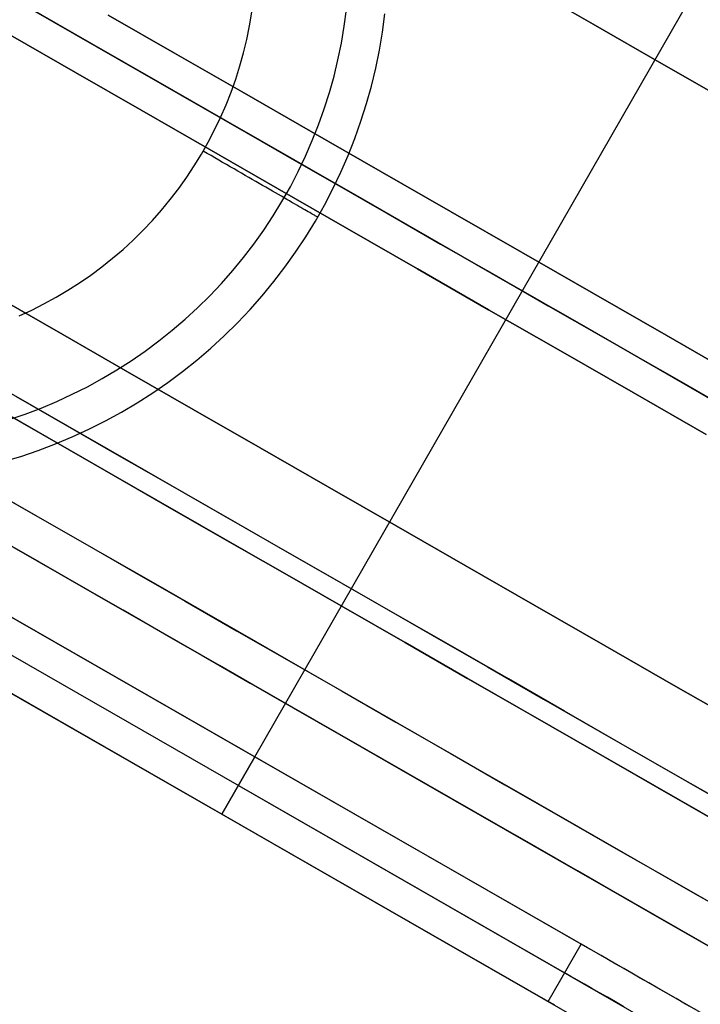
# Model space of a CAD drawing. Header units: millimetres. Extents: x -232 to 233, y -198 to 267.
# Tile 33 of 80: x 183 to 193, y -120 to -105. Entities that reach past the tile are written whole.
import ezdxf

# ---------------------------------------------------------------- set-up
doc = ezdxf.new("R2010")
doc.units = ezdxf.units.MM
doc.layers.add('Volume$Volume', color=7, linetype='Continuous', true_color=0x000000)

msp = doc.modelspace()

# ---------------------------------------------------------------- linework, layer by layer
at = {"layer": 'Volume$Volume'}
for p, q in [((170.832, -98.025, 80.55), (190.158, -109.115, 80.55)), ((170.832, -98.025, 79.55), (190.158, -109.115, 79.55)), ((170.832, -98.025, 80.55), (190.158, -109.115, 80.55)), ((170.832, -98.025, 79.55), (190.158, -109.115, 79.55)), ((186.111, -116.168, 79.55), (194.205, -102.062, 79.55)), ((186.111, -116.168, 80.55), (194.205, -102.062, 80.55)), ((186.111, -116.168, 80.05), (194.205, -102.062, 80.05)), ((186.111, -116.168, 79.55), (194.205, -102.062, 79.55)), ((186.111, -116.168, 80.55), (194.205, -102.062, 80.55)), ((186.111, -116.168, 80.05), (194.205, -102.062, 80.05)), ((224.538, -135.184, 40.55), (168.16, -102.834, 40.55)), ((224.538, -135.184, 40.55), (168.16, -102.834, 40.55)), ((190.207, -104.49, 74.329), (191.23, -105.078, 74.744)), ((191.23, -105.078, 6.357), (190.207, -104.49, 6.772)), ((190.207, -104.49, 74.329), (191.23, -105.078, 74.744)), ((191.23, -105.078, 6.357), (190.207, -104.49, 6.772)), ((183.232, -105.141, 17.904), (182.56, -104.755, 18.552)), ((183.232, -105.141, 17.904), (182.56, -104.755, 18.552)), ((182.661, -104.813, 72.917), (183.645, -105.378, 73.555)), ((183.645, -105.378, 7.546), (182.661, -104.813, 8.183)), ((182.661, -104.813, 72.917), (183.645, -105.378, 73.555)), ((183.645, -105.378, 7.546), (182.661, -104.813, 8.183)), ((186.031, -105.105, 568.05), (186.066, -104.899, 568.05)), ((187.464, -105.111, 567.464), (187.498, -104.856, 567.464)), ((182.978, -104.995, 62.956), (183.662, -105.387, 63.587)), ((182.978, -104.995, 62.956), (183.662, -105.387, 63.587)), ((183.894, -104.944, 73.555), (184.897, -105.52, 74.153)), ((184.897, -105.52, 6.948), (183.894, -104.944, 7.546)), ((183.894, -104.944, 73.555), (184.897, -105.52, 74.153)), ((184.897, -105.52, 6.948), (183.894, -104.944, 7.546)), ((188.043, -105.199, 80.55), (188.08, -104.924, 80.55)), ((188.043, -105.199, 566.05), (188.08, -104.924, 566.05)), ((188.043, -105.199, 324.3), (188.08, -104.924, 324.3)), ((166.785, -105.079, 79.55), (186.111, -116.168, 79.55)), ((191.047, -119.001, 37.424), (166.785, -105.079, 71.687)), ((166.785, -105.079, 79.55), (186.111, -116.168, 79.55)), ((191.047, -119.001, 37.424), (166.785, -105.079, 71.687)), ((183.924, -105.538, 17.283), (183.232, -105.141, 17.904)), ((183.924, -105.538, 17.283), (183.232, -105.141, 17.904)), ((185.989, -105.309, 568.05), (186.031, -105.105, 568.05)), ((187.421, -105.365, 567.464), (187.464, -105.111, 567.464)), ((187.997, -105.473, 80.55), (188.043, -105.199, 80.55)), ((187.997, -105.473, 566.05), (188.043, -105.199, 566.05)), ((187.997, -105.473, 324.3), (188.043, -105.199, 324.3)), ((191.23, -105.078, 74.744), (192.265, -105.672, 75.118)), ((192.265, -105.672, 5.982), (191.23, -105.078, 6.357)), ((191.23, -105.078, 74.744), (192.265, -105.672, 75.118)), ((192.265, -105.672, 5.982), (191.23, -105.078, 6.357)), ((182.412, -105.247, 72.917), (183.396, -105.812, 73.555)), ((183.396, -105.812, 7.546), (182.412, -105.247, 8.183)), ((182.412, -105.247, 72.917), (183.396, -105.812, 73.555)), ((183.396, -105.812, 7.546), (182.412, -105.247, 8.183)), ((185.94, -105.511, 568.05), (185.989, -105.309, 568.05)), ((183.645, -105.378, 73.555), (184.648, -105.953, 74.153)), ((184.648, -105.953, 6.948), (183.645, -105.378, 7.546)), ((183.645, -105.378, 73.555), (184.648, -105.953, 74.153)), ((184.648, -105.953, 6.948), (183.645, -105.378, 7.546)), ((183.662, -105.387, 63.587), (184.365, -105.791, 64.191)), ((183.662, -105.387, 63.587), (184.365, -105.791, 64.191)), ((187.369, -105.617, 567.464), (187.421, -105.365, 567.464)), ((187.941, -105.745, 80.55), (187.997, -105.473, 80.55)), ((187.941, -105.745, 566.05), (187.997, -105.473, 566.05)), ((187.941, -105.745, 324.3), (187.997, -105.473, 324.3)), ((190.798, -119.434, 37.424), (166.536, -105.512, 71.687)), ((190.798, -119.434, 37.424), (166.536, -105.512, 71.687)), ((184.633, -105.945, 16.691), (183.924, -105.538, 17.283)), ((184.633, -105.945, 16.691), (183.924, -105.538, 17.283)), ((184.897, -105.52, 74.153), (185.917, -106.105, 74.71)), ((185.917, -106.105, 6.39), (184.897, -105.52, 6.948)), ((184.897, -105.52, 74.153), (185.917, -106.105, 74.71)), ((185.917, -106.105, 6.39), (184.897, -105.52, 6.948)), ((185.884, -105.712, 568.05), (185.94, -105.511, 568.05)), ((187.309, -105.867, 567.464), (187.369, -105.617, 567.464)), ((184.365, -105.791, 64.191), (185.085, -106.204, 64.765)), ((184.365, -105.791, 64.191), (185.085, -106.204, 64.765)), ((185.821, -105.91, 568.05), (185.884, -105.712, 568.05)), ((187.875, -106.015, 80.55), (187.941, -105.745, 80.55)), ((187.875, -106.015, 566.05), (187.941, -105.745, 566.05)), ((187.875, -106.015, 324.3), (187.941, -105.745, 324.3)), ((192.265, -105.672, 75.118), (193.311, -106.272, 75.451)), ((193.311, -106.272, 5.65), (192.265, -105.672, 5.982)), ((192.265, -105.672, 75.118), (193.311, -106.272, 75.451)), ((193.311, -106.272, 5.65), (192.265, -105.672, 5.982)), ((166.287, -105.946, 80.55), (185.613, -117.036, 80.55)), ((190.549, -119.868, 37.424), (166.287, -105.946, 71.687)), ((166.287, -105.946, 80.55), (185.613, -117.036, 80.55)), ((190.549, -119.868, 37.424), (166.287, -105.946, 71.687)), ((183.396, -105.812, 73.555), (184.399, -106.387, 74.153)), ((184.399, -106.387, 6.948), (183.396, -105.812, 7.546)), ((183.396, -105.812, 73.555), (184.399, -106.387, 74.153)), ((184.399, -106.387, 6.948), (183.396, -105.812, 7.546)), ((185.36, -106.362, 16.127), (184.633, -105.945, 16.691)), ((185.36, -106.362, 16.127), (184.633, -105.945, 16.691)), ((185.751, -106.106, 568.05), (185.821, -105.91, 568.05)), ((187.239, -106.115, 567.464), (187.309, -105.867, 567.464)), ((184.648, -105.953, 74.153), (185.668, -106.539, 74.71)), ((185.668, -106.539, 6.39), (184.648, -105.953, 6.948)), ((184.648, -105.953, 74.153), (185.668, -106.539, 74.71)), ((185.668, -106.539, 6.39), (184.648, -105.953, 6.948)), ((187.801, -106.282, 80.55), (187.875, -106.015, 80.55)), ((187.801, -106.282, 566.05), (187.875, -106.015, 566.05)), ((187.801, -106.282, 324.3), (187.875, -106.015, 324.3)), ((185.085, -106.204, 64.765), (185.823, -106.627, 65.311)), ((185.085, -106.204, 64.765), (185.823, -106.627, 65.311)), ((185.675, -106.3, 568.05), (185.751, -106.106, 568.05)), ((185.917, -106.105, 74.71), (186.953, -106.7, 75.227)), ((186.953, -106.7, 5.874), (185.917, -106.105, 6.39)), ((185.917, -106.105, 74.71), (186.953, -106.7, 75.227)), ((186.953, -106.7, 5.874), (185.917, -106.105, 6.39)), ((187.162, -106.36, 567.464), (187.239, -106.115, 567.464)), ((184.399, -106.387, 74.153), (185.419, -106.972, 74.71)), ((185.419, -106.972, 6.39), (184.399, -106.387, 6.948)), ((184.399, -106.387, 74.153), (185.419, -106.972, 74.71)), ((185.419, -106.972, 6.39), (184.399, -106.387, 6.948)), ((186.104, -106.789, 15.592), (185.36, -106.362, 16.127)), ((186.104, -106.789, 15.592), (185.36, -106.362, 16.127)), ((185.592, -106.491, 568.05), (185.675, -106.3, 568.05)), ((187.076, -106.603, 567.464), (187.162, -106.36, 567.464)), ((187.717, -106.547, 80.55), (187.801, -106.282, 80.55)), ((187.717, -106.547, 566.05), (187.801, -106.282, 566.05)), ((187.717, -106.547, 324.3), (187.801, -106.282, 324.3)), ((185.502, -106.679, 568.05), (185.592, -106.491, 568.05)), ((185.668, -106.539, 74.71), (186.705, -107.133, 75.227)), ((186.705, -107.133, 5.874), (185.668, -106.539, 6.39)), ((185.668, -106.539, 74.71), (186.705, -107.133, 75.227)), ((186.705, -107.133, 5.874), (185.668, -106.539, 6.39)), ((185.406, -106.864, 568.05), (185.502, -106.679, 568.05)), ((185.823, -106.627, 65.311), (186.576, -107.06, 65.827)), ((185.823, -106.627, 65.311), (186.576, -107.06, 65.827)), ((186.981, -106.842, 567.464), (187.076, -106.603, 567.464)), ((187.624, -106.809, 80.55), (187.717, -106.547, 80.55)), ((187.624, -106.809, 566.05), (187.717, -106.547, 566.05)), ((187.624, -106.809, 324.3), (187.717, -106.547, 324.3)), ((186.863, -107.224, 15.088), (186.104, -106.789, 15.592)), ((186.863, -107.224, 15.088), (186.104, -106.789, 15.592)), ((186.878, -107.078, 567.464), (186.981, -106.842, 567.464)), ((186.953, -106.7, 75.227), (188.005, -107.303, 75.701)), ((188.005, -107.303, 5.399), (186.953, -106.7, 5.874)), ((186.953, -106.7, 75.227), (188.005, -107.303, 75.701)), ((188.005, -107.303, 5.399), (186.953, -106.7, 5.874)), ((187.522, -107.067, 80.55), (187.624, -106.809, 80.55)), ((187.522, -107.067, 566.05), (187.624, -106.809, 566.05)), ((187.522, -107.067, 324.3), (187.624, -106.809, 324.3)), ((185.303, -107.045, 568.05), (185.406, -106.864, 568.05)), ((185.419, -106.972, 74.71), (186.456, -107.567, 75.227)), ((186.456, -107.567, 5.874), (185.419, -106.972, 6.39)), ((185.419, -106.972, 74.71), (186.456, -107.567, 75.227)), ((186.456, -107.567, 5.874), (185.419, -106.972, 6.39)), ((219.011, -133.971, 40.55), (171.996, -106.993, 40.55)), ((219.011, -133.971, 40.55), (171.996, -106.993, 40.55)), ((185.194, -107.223, 568.05), (185.303, -107.045, 568.05)), ((185.389, -107.034, 568.049), (185.329, -107, 568.05)), ((185.448, -107.068, 568.046), (185.389, -107.034, 568.049)), ((185.507, -107.102, 568.04), (185.448, -107.068, 568.046)), ((185.565, -107.136, 568.032), (185.507, -107.102, 568.04)), ((185.624, -107.17, 568.021), (185.565, -107.136, 568.032)), ((186.576, -107.06, 65.827), (187.344, -107.501, 66.312)), ((186.576, -107.06, 65.827), (187.344, -107.501, 66.312)), ((186.705, -107.133, 75.227), (187.756, -107.737, 75.701)), ((187.756, -107.737, 5.399), (186.705, -107.133, 5.874)), ((186.705, -107.133, 75.227), (187.756, -107.737, 75.701)), ((187.756, -107.737, 5.399), (186.705, -107.133, 5.874)), ((186.767, -107.31, 567.464), (186.878, -107.078, 567.464)), ((187.411, -107.321, 80.55), (187.522, -107.067, 80.55)), ((187.411, -107.321, 566.05), (187.522, -107.067, 566.05)), ((187.411, -107.321, 324.3), (187.522, -107.067, 324.3)), ((185.08, -107.396, 568.05), (185.194, -107.223, 568.05)), ((185.682, -107.203, 568.008), (185.624, -107.17, 568.021)), ((185.74, -107.237, 567.993), (185.682, -107.203, 568.008)), ((185.797, -107.27, 567.976), (185.74, -107.237, 567.993)), ((185.853, -107.303, 567.956), (185.797, -107.27, 567.976)), ((187.637, -107.668, 14.614), (186.863, -107.224, 15.088)), ((187.637, -107.668, 14.614), (186.863, -107.224, 15.088)), ((184.959, -107.566, 568.05), (185.08, -107.396, 568.05)), ((185.909, -107.335, 567.935), (185.853, -107.303, 567.956)), ((185.965, -107.367, 567.911), (185.909, -107.335, 567.935)), ((186.019, -107.398, 567.885), (185.965, -107.367, 567.911)), ((186.073, -107.429, 567.856), (186.019, -107.398, 567.885)), ((186.126, -107.46, 567.826), (186.073, -107.429, 567.856)), ((186.649, -107.539, 567.464), (186.767, -107.31, 567.464)), ((187.292, -107.572, 80.55), (187.411, -107.321, 80.55)), ((187.292, -107.572, 566.05), (187.411, -107.321, 566.05)), ((187.292, -107.572, 324.3), (187.411, -107.321, 324.3)), ((188.005, -107.303, 75.701), (189.07, -107.914, 76.134)), ((189.07, -107.914, 4.967), (188.005, -107.303, 5.399)), ((188.005, -107.303, 75.701), (189.07, -107.914, 76.134)), ((189.07, -107.914, 4.967), (188.005, -107.303, 5.399)), ((184.832, -107.731, 568.05), (184.959, -107.566, 568.05)), ((186.178, -107.49, 567.794), (186.126, -107.46, 567.826)), ((186.229, -107.52, 567.759), (186.178, -107.49, 567.794)), ((186.279, -107.548, 567.723), (186.229, -107.52, 567.759)), ((186.328, -107.577, 567.684), (186.279, -107.548, 567.723)), ((186.376, -107.604, 567.644), (186.328, -107.577, 567.684)), ((186.456, -107.567, 75.227), (187.507, -108.17, 75.701)), ((187.507, -108.17, 5.399), (186.456, -107.567, 5.874)), ((186.456, -107.567, 75.227), (187.507, -108.17, 75.701)), ((187.507, -108.17, 5.399), (186.456, -107.567, 5.874)), ((186.522, -107.763, 567.464), (186.649, -107.539, 567.464)), ((187.163, -107.818, 80.55), (187.292, -107.572, 80.55)), ((187.163, -107.818, 566.05), (187.292, -107.572, 566.05)), ((187.163, -107.818, 324.3), (187.292, -107.572, 324.3)), ((187.344, -107.501, 66.312), (188.127, -107.95, 66.767)), ((187.344, -107.501, 66.312), (188.127, -107.95, 66.767)), ((184.7, -107.892, 568.05), (184.832, -107.731, 568.05)), ((186.423, -107.631, 567.602), (186.376, -107.604, 567.644)), ((186.468, -107.657, 567.558), (186.423, -107.631, 567.602)), ((186.512, -107.683, 567.512), (186.468, -107.657, 567.558)), ((186.554, -107.707, 567.464), (186.512, -107.683, 567.512)), ((186.595, -107.731, 567.415), (186.554, -107.707, 567.464)), ((186.635, -107.754, 567.365), (186.595, -107.731, 567.415)), ((188.424, -108.12, 14.171), (187.637, -107.668, 14.614)), ((188.424, -108.12, 14.171), (187.637, -107.668, 14.614)), ((187.756, -107.737, 75.701), (188.821, -108.348, 76.134)), ((188.821, -108.348, 4.967), (187.756, -107.737, 5.399)), ((187.756, -107.737, 75.701), (188.821, -108.348, 76.134)), ((188.821, -108.348, 4.967), (187.756, -107.737, 5.399)), ((186.387, -107.982, 567.464), (186.522, -107.763, 567.464)), ((186.673, -107.776, 567.312), (186.635, -107.754, 567.365)), ((186.71, -107.797, 567.259), (186.673, -107.776, 567.312)), ((186.744, -107.817, 567.204), (186.71, -107.797, 567.259)), ((186.778, -107.836, 567.147), (186.744, -107.817, 567.204)), ((186.809, -107.854, 567.089), (186.778, -107.836, 567.147)), ((186.839, -107.872, 567.03), (186.809, -107.854, 567.089)), ((186.867, -107.888, 566.97), (186.839, -107.872, 567.03)), ((187.027, -108.06, 80.55), (187.163, -107.818, 80.55)), ((187.027, -108.06, 566.05), (187.163, -107.818, 566.05)), ((187.027, -108.06, 324.3), (187.163, -107.818, 324.3)), ((184.562, -108.048, 568.05), (184.7, -107.892, 568.05)), ((186.245, -108.197, 567.464), (186.387, -107.982, 567.464)), ((186.894, -107.903, 566.909), (186.867, -107.888, 566.97)), ((186.918, -107.917, 566.847), (186.894, -107.903, 566.909)), ((186.941, -107.93, 566.784), (186.918, -107.917, 566.847)), ((186.961, -107.942, 566.72), (186.941, -107.93, 566.784)), ((186.98, -107.953, 566.655), (186.961, -107.942, 566.72)), ((186.997, -107.963, 566.59), (186.98, -107.953, 566.655)), ((187.012, -107.972, 566.524), (186.997, -107.963, 566.59)), ((187.025, -107.979, 566.457), (187.012, -107.972, 566.524)), ((187.036, -107.985, 566.39), (187.025, -107.979, 566.457)), ((187.045, -107.991, 566.323), (187.036, -107.985, 566.39)), ((187.052, -107.995, 566.255), (187.045, -107.991, 566.323)), ((187.057, -107.998, 566.187), (187.052, -107.995, 566.255)), ((187.06, -107.999, 566.118), (187.057, -107.998, 566.187)), ((187.061, -108, 566.05), (187.06, -107.999, 566.118)), ((187.061, -108, 80.55), (187.061, -108, 566.05)), ((188.127, -107.95, 66.767), (188.923, -108.406, 67.189)), ((188.127, -107.95, 66.767), (188.923, -108.406, 67.189)), ((189.07, -107.914, 76.134), (190.147, -108.532, 76.523)), ((190.147, -108.532, 4.578), (189.07, -107.914, 4.967)), ((189.07, -107.914, 76.134), (190.147, -108.532, 76.523)), ((190.147, -108.532, 4.578), (189.07, -107.914, 4.967)), ((184.419, -108.199, 568.05), (184.562, -108.048, 568.05)), ((186.881, -108.297, 80.55), (187.027, -108.06, 80.55)), ((186.881, -108.297, 566.05), (187.027, -108.06, 566.05)), ((186.881, -108.297, 324.3), (187.027, -108.06, 324.3)), ((187.507, -108.17, 75.701), (188.572, -108.781, 76.134)), ((188.572, -108.781, 4.967), (187.507, -108.17, 5.399)), ((187.507, -108.17, 75.701), (188.572, -108.781, 76.134)), ((188.572, -108.781, 4.967), (187.507, -108.17, 5.399)), ((189.225, -108.58, 13.761), (188.424, -108.12, 14.171)), ((189.225, -108.58, 13.761), (188.424, -108.12, 14.171)), ((184.27, -108.346, 568.05), (184.419, -108.199, 568.05)), ((186.096, -108.406, 567.464), (186.245, -108.197, 567.464)), ((186.728, -108.528, 80.55), (186.881, -108.297, 80.55)), ((186.728, -108.528, 566.05), (186.881, -108.297, 566.05)), ((186.728, -108.528, 324.3), (186.881, -108.297, 324.3)), ((184.117, -108.487, 568.05), (184.27, -108.346, 568.05)), ((185.939, -108.611, 567.464), (186.096, -108.406, 567.464)), ((188.821, -108.348, 76.134), (189.898, -108.966, 76.523)), ((189.898, -108.966, 4.578), (188.821, -108.348, 4.967)), ((188.821, -108.348, 76.134), (189.898, -108.966, 76.523)), ((189.898, -108.966, 4.578), (188.821, -108.348, 4.967)), ((188.923, -108.406, 67.189), (189.731, -108.87, 67.58)), ((188.923, -108.406, 67.189), (189.731, -108.87, 67.58)), ((183.796, -108.752, 568.05), (183.959, -108.622, 568.05)), ((183.959, -108.622, 568.05), (184.117, -108.487, 568.05)), ((185.776, -108.809, 567.464), (185.939, -108.611, 567.464)), ((186.567, -108.755, 80.55), (186.728, -108.528, 80.55)), ((186.567, -108.755, 566.05), (186.728, -108.528, 566.05)), ((186.567, -108.755, 324.3), (186.728, -108.528, 324.3)), ((190.037, -109.046, 13.382), (189.225, -108.58, 13.761)), ((190.037, -109.046, 13.382), (189.225, -108.58, 13.761)), ((190.147, -108.532, 76.523), (191.235, -109.157, 76.869)), ((191.235, -109.157, 4.232), (190.147, -108.532, 4.578)), ((190.147, -108.532, 76.523), (191.235, -109.157, 76.869)), ((191.235, -109.157, 4.232), (190.147, -108.532, 4.578)), ((183.629, -108.876, 568.05), (183.796, -108.752, 568.05)), ((186.398, -108.975, 80.55), (186.567, -108.755, 80.55)), ((186.398, -108.975, 566.05), (186.567, -108.755, 566.05)), ((186.398, -108.975, 324.3), (186.567, -108.755, 324.3)), ((183.458, -108.995, 568.05), (183.629, -108.876, 568.05)), ((185.606, -109.002, 567.464), (185.776, -108.809, 567.464)), ((188.572, -108.781, 76.134), (189.649, -109.4, 76.523)), ((189.649, -109.4, 4.578), (188.572, -108.781, 4.967)), ((188.572, -108.781, 76.134), (189.649, -109.4, 76.523)), ((189.649, -109.4, 4.578), (188.572, -108.781, 4.967)), ((189.731, -108.87, 67.58), (190.55, -109.34, 67.938)), ((189.731, -108.87, 67.58), (190.55, -109.34, 67.938)), ((183.282, -109.107, 568.05), (183.458, -108.995, 568.05)), ((185.429, -109.189, 567.464), (185.606, -109.002, 567.464)), ((186.222, -109.189, 80.55), (186.398, -108.975, 80.55)), ((186.222, -109.189, 566.05), (186.398, -108.975, 566.05)), ((186.222, -109.189, 324.3), (186.398, -108.975, 324.3)), ((189.898, -108.966, 76.523), (190.987, -109.591, 76.869)), ((190.987, -109.591, 4.232), (189.898, -108.966, 4.578)), ((189.898, -108.966, 76.523), (190.987, -109.591, 76.869)), ((190.987, -109.591, 4.232), (189.898, -108.966, 4.578)), ((190.86, -109.518, 13.036), (190.037, -109.046, 13.382)), ((190.86, -109.518, 13.036), (190.037, -109.046, 13.382)), ((182.24, -109.224, 72.266), (183.203, -109.777, 72.841)), ((183.203, -109.777, 8.26), (182.24, -109.224, 8.834)), ((182.24, -109.224, 72.266), (183.203, -109.777, 72.841)), ((183.203, -109.777, 8.26), (182.24, -109.224, 8.834)), ((182.92, -109.313, 568.05), (183.103, -109.213, 568.05)), ((183.103, -109.213, 568.05), (183.282, -109.107, 568.05)), ((185.245, -109.37, 567.464), (185.429, -109.189, 567.464)), ((186.038, -109.398, 80.55), (186.222, -109.189, 80.55)), ((186.038, -109.398, 566.05), (186.222, -109.189, 566.05)), ((186.038, -109.398, 324.3), (186.222, -109.189, 324.3)), ((190.158, -109.115, 80.55), (190.158, -109.115, 79.55)), ((190.158, -109.115, 80.55), (190.158, -109.115, 79.55)), ((191.235, -109.157, 76.869), (192.334, -109.787, 77.171)), ((192.334, -109.787, 3.929), (191.235, -109.157, 4.232)), ((191.235, -109.157, 76.869), (192.334, -109.787, 77.171)), ((192.334, -109.787, 3.929), (191.235, -109.157, 4.232)), ((182.734, -109.407, 568.05), (182.92, -109.313, 568.05)), ((185.056, -109.544, 567.464), (185.245, -109.37, 567.464)), ((190.55, -109.34, 67.938), (191.38, -109.816, 68.263)), ((190.55, -109.34, 67.938), (191.38, -109.816, 68.263)), ((182.545, -109.494, 568.05), (182.734, -109.407, 568.05)), ((185.847, -109.599, 80.55), (186.038, -109.398, 80.55)), ((185.847, -109.599, 566.05), (186.038, -109.398, 566.05)), ((185.847, -109.599, 324.3), (186.038, -109.398, 324.3)), ((189.649, -109.4, 76.523), (190.738, -110.024, 76.869)), ((190.738, -110.024, 4.232), (189.649, -109.4, 4.578)), ((189.649, -109.4, 76.523), (190.738, -110.024, 76.869)), ((190.738, -110.024, 4.232), (189.649, -109.4, 4.578)), ((191.694, -109.996, 12.724), (190.86, -109.518, 13.036)), ((191.694, -109.996, 12.724), (190.86, -109.518, 13.036)), ((184.861, -109.712, 567.464), (185.056, -109.544, 567.464)), ((185.649, -109.794, 80.55), (185.847, -109.599, 80.55)), ((185.649, -109.794, 566.05), (185.847, -109.599, 566.05)), ((185.649, -109.794, 324.3), (185.847, -109.599, 324.3)), ((190.987, -109.591, 76.869), (192.085, -110.221, 77.171)), ((192.085, -110.221, 3.929), (190.987, -109.591, 4.232)), ((190.987, -109.591, 76.869), (192.085, -110.221, 77.171)), ((192.085, -110.221, 3.929), (190.987, -109.591, 4.232)), ((183.203, -109.777, 72.841), (184.184, -110.34, 73.376)), ((184.184, -110.34, 7.724), (183.203, -109.777, 8.26)), ((183.203, -109.777, 72.841), (184.184, -110.34, 73.376)), ((184.184, -110.34, 7.724), (183.203, -109.777, 8.26)), ((184.66, -109.872, 567.464), (184.861, -109.712, 567.464)), ((185.445, -109.982, 80.55), (185.649, -109.794, 80.55)), ((185.445, -109.982, 566.05), (185.649, -109.794, 566.05)), ((185.445, -109.982, 324.3), (185.649, -109.794, 324.3)), ((191.38, -109.816, 68.263), (192.219, -110.297, 68.555)), ((191.38, -109.816, 68.263), (192.219, -110.297, 68.555)), ((192.334, -109.787, 77.171), (193.44, -110.422, 77.429)), ((193.44, -110.422, 3.671), (192.334, -109.787, 3.929)), ((192.334, -109.787, 77.171), (193.44, -110.422, 77.429)), ((193.44, -110.422, 3.671), (192.334, -109.787, 3.929)), ((184.453, -110.026, 567.464), (184.66, -109.872, 567.464)), ((184.241, -110.172, 567.464), (184.453, -110.026, 567.464)), ((185.234, -110.163, 80.55), (185.445, -109.982, 80.55)), ((185.234, -110.163, 566.05), (185.445, -109.982, 566.05)), ((185.234, -110.163, 324.3), (185.445, -109.982, 324.3)), ((190.738, -110.024, 76.869), (191.836, -110.654, 77.171)), ((191.836, -110.654, 3.929), (190.738, -110.024, 4.232)), ((190.738, -110.024, 76.869), (191.836, -110.654, 77.171)), ((191.836, -110.654, 3.929), (190.738, -110.024, 4.232)), ((192.536, -110.479, 12.445), (191.694, -109.996, 12.724)), ((192.536, -110.479, 12.445), (191.694, -109.996, 12.724)), ((184.025, -110.311, 567.464), (184.241, -110.172, 567.464)), ((185.017, -110.336, 80.55), (185.234, -110.163, 80.55)), ((185.017, -110.336, 566.05), (185.234, -110.163, 566.05)), ((185.017, -110.336, 324.3), (185.234, -110.163, 324.3)), ((192.085, -110.221, 77.171), (193.191, -110.856, 77.429)), ((193.191, -110.856, 3.671), (192.085, -110.221, 3.929)), ((192.085, -110.221, 77.171), (193.191, -110.856, 77.429)), ((193.191, -110.856, 3.671), (192.085, -110.221, 3.929)), ((183.803, -110.442, 567.464), (184.025, -110.311, 567.464)), ((184.184, -110.34, 73.376), (185.18, -110.911, 73.873)), ((185.18, -110.911, 7.228), (184.184, -110.34, 7.724)), ((184.184, -110.34, 73.376), (185.18, -110.911, 73.873)), ((185.18, -110.911, 7.228), (184.184, -110.34, 7.724)), ((184.794, -110.502, 80.55), (185.017, -110.336, 80.55)), ((184.794, -110.502, 566.05), (185.017, -110.336, 566.05)), ((184.794, -110.502, 324.3), (185.017, -110.336, 324.3)), ((192.219, -110.297, 68.555), (193.066, -110.784, 68.813)), ((192.219, -110.297, 68.555), (193.066, -110.784, 68.813)), ((182.773, -110.871, 16.127), (182.046, -110.454, 16.691)), ((182.773, -110.871, 16.127), (182.046, -110.454, 16.691)), ((183.347, -110.681, 567.464), (183.577, -110.566, 567.464)), ((183.577, -110.566, 567.464), (183.803, -110.442, 567.464)), ((184.566, -110.66, 80.55), (184.794, -110.502, 80.55)), ((184.566, -110.66, 566.05), (184.794, -110.502, 566.05)), ((184.566, -110.66, 324.3), (184.794, -110.502, 324.3)), ((193.386, -110.967, 12.2), (192.536, -110.479, 12.445)), ((193.386, -110.967, 12.2), (192.536, -110.479, 12.445)), ((182.498, -110.713, 64.765), (183.235, -111.136, 65.311)), ((182.498, -110.713, 64.765), (183.235, -111.136, 65.311)), ((183.114, -110.789, 567.464), (183.347, -110.681, 567.464)), ((184.332, -110.81, 80.55), (184.566, -110.66, 80.55)), ((184.332, -110.81, 566.05), (184.566, -110.66, 566.05)), ((184.332, -110.81, 324.3), (184.566, -110.66, 324.3)), ((191.836, -110.654, 77.171), (192.943, -111.289, 77.429)), ((192.943, -111.289, 3.671), (191.836, -110.654, 3.929)), ((191.836, -110.654, 77.171), (192.943, -111.289, 77.429)), ((192.943, -111.289, 3.671), (191.836, -110.654, 3.929)), ((176.641, -110.734, 57.768), (192.636, -119.912, 57.768)), ((176.641, -110.734, 57.768), (192.636, -119.912, 57.768)), ((182.114, -110.84, 68.602), (182.967, -111.33, 69.154)), ((182.967, -111.33, 11.946), (182.114, -110.84, 12.499)), ((182.114, -110.84, 68.602), (182.967, -111.33, 69.154)), ((182.967, -111.33, 11.946), (182.114, -110.84, 12.499)), ((182.876, -110.888, 567.464), (183.114, -110.789, 567.464)), ((184.093, -110.951, 80.55), (184.332, -110.81, 80.55)), ((184.093, -110.951, 566.05), (184.332, -110.81, 566.05)), ((184.093, -110.951, 324.3), (184.332, -110.81, 324.3)), ((182.392, -111.062, 567.464), (182.635, -110.979, 567.464)), ((182.635, -110.979, 567.464), (182.876, -110.888, 567.464)), ((183.516, -111.298, 15.592), (182.773, -110.871, 16.127)), ((183.516, -111.298, 15.592), (182.773, -110.871, 16.127)), ((183.849, -111.084, 80.55), (184.093, -110.951, 80.55)), ((183.849, -111.084, 566.05), (184.093, -110.951, 566.05)), ((183.849, -111.084, 324.3), (184.093, -110.951, 324.3)), ((185.18, -110.911, 73.873), (186.19, -111.491, 74.329)), ((186.19, -111.491, 6.772), (185.18, -110.911, 7.228)), ((185.18, -110.911, 73.873), (186.19, -111.491, 74.329)), ((186.19, -111.491, 6.772), (185.18, -110.911, 7.228)), ((183.235, -111.136, 65.311), (183.989, -111.569, 65.827)), ((183.235, -111.136, 65.311), (183.989, -111.569, 65.827)), ((183.601, -111.209, 80.55), (183.849, -111.084, 80.55)), ((183.601, -111.209, 566.05), (183.849, -111.084, 566.05)), ((183.601, -111.209, 324.3), (183.849, -111.084, 324.3)), ((183.349, -111.325, 80.55), (183.601, -111.209, 80.55)), ((183.349, -111.325, 566.05), (183.601, -111.209, 566.05)), ((183.349, -111.325, 324.3), (183.601, -111.209, 324.3)), ((184.275, -111.733, 15.088), (183.516, -111.298, 15.592)), ((184.275, -111.733, 15.088), (183.516, -111.298, 15.592)), ((182.833, -111.531, 80.55), (183.093, -111.432, 80.55)), ((182.833, -111.531, 566.05), (183.093, -111.432, 566.05)), ((182.833, -111.531, 324.3), (183.093, -111.432, 324.3)), ((182.967, -111.33, 69.154), (183.836, -111.828, 69.673)), ((183.836, -111.828, 11.428), (182.967, -111.33, 11.946)), ((182.967, -111.33, 69.154), (183.836, -111.828, 69.673)), ((183.836, -111.828, 11.428), (182.967, -111.33, 11.946)), ((183.093, -111.432, 80.55), (183.349, -111.325, 80.55)), ((183.093, -111.432, 566.05), (183.349, -111.325, 566.05)), ((183.093, -111.432, 324.3), (183.349, -111.325, 324.3)), ((176.143, -111.601, 57.768), (192.138, -120.78, 57.768)), ((176.143, -111.601, 57.768), (192.138, -120.78, 57.768)), ((182.57, -111.62, 80.55), (182.833, -111.531, 80.55)), ((182.57, -111.62, 566.05), (182.833, -111.531, 566.05)), ((182.57, -111.62, 324.3), (182.833, -111.531, 324.3)), ((183.989, -111.569, 65.827), (184.757, -112.01, 66.312)), ((183.989, -111.569, 65.827), (184.757, -112.01, 66.312)), ((186.19, -111.491, 74.329), (187.213, -112.078, 74.744)), ((187.213, -112.078, 6.357), (186.19, -111.491, 6.772)), ((186.19, -111.491, 74.329), (187.213, -112.078, 74.744)), ((187.213, -112.078, 6.357), (186.19, -111.491, 6.772)), ((182.304, -111.7, 80.55), (182.57, -111.62, 80.55)), ((182.304, -111.7, 566.05), (182.57, -111.62, 566.05)), ((182.304, -111.7, 324.3), (182.57, -111.62, 324.3)), ((185.049, -112.177, 14.614), (184.275, -111.733, 15.088)), ((185.049, -112.177, 14.614), (184.275, -111.733, 15.088)), ((183.836, -111.828, 69.673), (184.72, -112.336, 70.156)), ((184.72, -112.336, 10.945), (183.836, -111.828, 11.428)), ((183.836, -111.828, 69.673), (184.72, -112.336, 70.156)), ((184.72, -112.336, 10.945), (183.836, -111.828, 11.428)), ((184.757, -112.01, 66.312), (185.54, -112.459, 66.767)), ((184.757, -112.01, 66.312), (185.54, -112.459, 66.767)), ((182.076, -112.102, 64.278), (182.798, -112.516, 64.813)), ((182.076, -112.102, 64.278), (182.798, -112.516, 64.813)), ((185.837, -112.629, 14.171), (185.049, -112.177, 14.614)), ((185.837, -112.629, 14.171), (185.049, -112.177, 14.614)), ((187.213, -112.078, 74.744), (188.249, -112.672, 75.118)), ((188.249, -112.672, 5.982), (187.213, -112.078, 6.357)), ((187.213, -112.078, 74.744), (188.249, -112.672, 75.118)), ((188.249, -112.672, 5.982), (187.213, -112.078, 6.357)), ((183.074, -112.674, 16.094), (182.345, -112.256, 16.618)), ((183.074, -112.674, 16.094), (182.345, -112.256, 16.618)), ((184.72, -112.336, 70.156), (185.618, -112.851, 70.603)), ((185.618, -112.851, 10.497), (184.72, -112.336, 10.945)), ((184.72, -112.336, 70.156), (185.618, -112.851, 70.603)), ((185.618, -112.851, 10.497), (184.72, -112.336, 10.945)), ((185.54, -112.459, 66.767), (186.335, -112.915, 67.189)), ((185.54, -112.459, 66.767), (186.335, -112.915, 67.189)), ((182.798, -112.516, 64.813), (183.536, -112.94, 65.318)), ((182.798, -112.516, 64.813), (183.536, -112.94, 65.318)), ((186.637, -113.089, 13.761), (185.837, -112.629, 14.171)), ((186.637, -113.089, 13.761), (185.837, -112.629, 14.171)), ((182.721, -113.147, 17.805), (182.044, -112.759, 18.33)), ((182.721, -113.147, 17.805), (182.044, -112.759, 18.33)), ((183.818, -113.101, 15.6), (183.074, -112.674, 16.094)), ((183.818, -113.101, 15.6), (183.074, -112.674, 16.094)), ((188.249, -112.672, 75.118), (189.294, -113.272, 75.451)), ((189.294, -113.272, 5.65), (188.249, -112.672, 5.982)), ((188.249, -112.672, 75.118), (189.294, -113.272, 75.451)), ((189.294, -113.272, 5.65), (188.249, -112.672, 5.982)), ((183.536, -112.94, 65.318), (184.289, -113.372, 65.794)), ((183.536, -112.94, 65.318), (184.289, -113.372, 65.794)), ((185.618, -112.851, 70.603), (186.529, -113.374, 71.014)), ((186.529, -113.374, 10.086), (185.618, -112.851, 10.497)), ((185.618, -112.851, 70.603), (186.529, -113.374, 71.014)), ((186.529, -113.374, 10.086), (185.618, -112.851, 10.497)), ((186.335, -112.915, 67.189), (187.143, -113.379, 67.58)), ((186.335, -112.915, 67.189), (187.143, -113.379, 67.58)), ((182.465, -113, 63.101), (183.151, -113.394, 63.609)), ((182.465, -113, 63.101), (183.151, -113.394, 63.609)), ((184.576, -113.536, 15.136), (183.818, -113.101, 15.6)), ((184.576, -113.536, 15.136), (183.818, -113.101, 15.6)), ((187.45, -113.555, 13.382), (186.637, -113.089, 13.761)), ((187.45, -113.555, 13.382), (186.637, -113.089, 13.761)), ((183.413, -113.544, 17.307), (182.721, -113.147, 17.805)), ((183.413, -113.544, 17.307), (182.721, -113.147, 17.805)), ((183.151, -113.394, 63.609), (183.853, -113.797, 64.09)), ((183.151, -113.394, 63.609), (183.853, -113.797, 64.09)), ((184.289, -113.372, 65.794), (185.056, -113.812, 66.239)), ((184.289, -113.372, 65.794), (185.056, -113.812, 66.239)), ((186.529, -113.374, 71.014), (187.452, -113.904, 71.389)), ((187.452, -113.904, 9.711), (186.529, -113.374, 10.086)), ((186.529, -113.374, 71.014), (187.452, -113.904, 71.389)), ((187.452, -113.904, 9.711), (186.529, -113.374, 10.086)), ((187.143, -113.379, 67.58), (187.963, -113.849, 67.938)), ((187.143, -113.379, 67.58), (187.963, -113.849, 67.938)), ((189.294, -113.272, 75.451), (190.35, -113.878, 75.741)), ((190.35, -113.878, 5.359), (189.294, -113.272, 5.65)), ((189.294, -113.272, 75.451), (190.35, -113.878, 75.741)), ((190.35, -113.878, 5.359), (189.294, -113.272, 5.65)), ((184.12, -113.95, 16.837), (183.413, -113.544, 17.307)), ((184.12, -113.95, 16.837), (183.413, -113.544, 17.307)), ((185.348, -113.979, 14.702), (184.576, -113.536, 15.136)), ((185.348, -113.979, 14.702), (184.576, -113.536, 15.136)), ((188.273, -114.027, 13.036), (187.45, -113.555, 13.382)), ((188.273, -114.027, 13.036), (187.45, -113.555, 13.382)), ((183.853, -113.797, 64.09), (184.569, -114.207, 64.542)), ((183.853, -113.797, 64.09), (184.569, -114.207, 64.542)), ((185.056, -113.812, 66.239), (185.836, -114.259, 66.653)), ((185.056, -113.812, 66.239), (185.836, -114.259, 66.653)), ((184.841, -114.364, 16.396), (184.12, -113.95, 16.837)), ((184.841, -114.364, 16.396), (184.12, -113.95, 16.837)), ((186.132, -114.429, 14.3), (185.348, -113.979, 14.702)), ((186.132, -114.429, 14.3), (185.348, -113.979, 14.702)), ((187.452, -113.904, 71.389), (188.386, -114.439, 71.726)), ((188.386, -114.439, 9.374), (187.452, -113.904, 9.711)), ((187.452, -113.904, 71.389), (188.386, -114.439, 71.726)), ((188.386, -114.439, 9.374), (187.452, -113.904, 9.711)), ((187.963, -113.849, 67.938), (188.792, -114.325, 68.263)), ((187.963, -113.849, 67.938), (188.792, -114.325, 68.263)), ((190.35, -113.878, 75.741), (191.413, -114.488, 75.989)), ((191.413, -114.488, 5.111), (190.35, -113.878, 5.359)), ((190.35, -113.878, 75.741), (191.413, -114.488, 75.989)), ((191.413, -114.488, 5.111), (190.35, -113.878, 5.359)), ((189.106, -114.505, 12.724), (188.273, -114.027, 13.036)), ((189.106, -114.505, 12.724), (188.273, -114.027, 13.036)), ((184.569, -114.207, 64.542), (185.297, -114.626, 64.965)), ((184.569, -114.207, 64.542), (185.297, -114.626, 64.965)), ((185.836, -114.259, 66.653), (186.628, -114.714, 67.036)), ((185.836, -114.259, 66.653), (186.628, -114.714, 67.036)), ((185.574, -114.784, 15.984), (184.841, -114.364, 16.396)), ((185.574, -114.784, 15.984), (184.841, -114.364, 16.396)), ((186.928, -114.886, 13.929), (186.132, -114.429, 14.3)), ((186.928, -114.886, 13.929), (186.132, -114.429, 14.3)), ((188.386, -114.439, 71.726), (189.329, -114.981, 72.026)), ((189.329, -114.981, 9.074), (188.386, -114.439, 9.374)), ((188.386, -114.439, 71.726), (189.329, -114.981, 72.026)), ((189.329, -114.981, 9.074), (188.386, -114.439, 9.374)), ((188.792, -114.325, 68.263), (189.631, -114.807, 68.555)), ((188.792, -114.325, 68.263), (189.631, -114.807, 68.555)), ((183.325, -114.57, 79.55), (183.325, -114.57, 48.329)), ((183.325, -114.57, 79.55), (183.325, -114.57, 48.329)), ((189.948, -114.989, 12.445), (189.106, -114.505, 12.724)), ((189.948, -114.989, 12.445), (189.106, -114.505, 12.724)), ((191.413, -114.488, 75.989), (192.483, -115.102, 76.194)), ((192.483, -115.102, 4.906), (191.413, -114.488, 5.111)), ((191.413, -114.488, 75.989), (192.483, -115.102, 76.194)), ((192.483, -115.102, 4.906), (191.413, -114.488, 5.111)), ((185.297, -114.626, 64.965), (186.038, -115.051, 65.359)), ((185.297, -114.626, 64.965), (186.038, -115.051, 65.359)), ((186.628, -114.714, 67.036), (187.431, -115.174, 67.387)), ((186.628, -114.714, 67.036), (187.431, -115.174, 67.387)), ((186.32, -115.212, 15.602), (185.574, -114.784, 15.984)), ((186.32, -115.212, 15.602), (185.574, -114.784, 15.984)), ((187.735, -115.349, 13.59), (186.928, -114.886, 13.929)), ((187.735, -115.349, 13.59), (186.928, -114.886, 13.929)), ((189.631, -114.807, 68.555), (190.478, -115.293, 68.813)), ((189.631, -114.807, 68.555), (190.478, -115.293, 68.813)), ((189.329, -114.981, 72.026), (190.281, -115.527, 72.288)), ((190.281, -115.527, 8.812), (189.329, -114.981, 9.074)), ((189.329, -114.981, 72.026), (190.281, -115.527, 72.288)), ((190.281, -115.527, 8.812), (189.329, -114.981, 9.074)), ((190.798, -115.476, 12.2), (189.948, -114.989, 12.445)), ((190.798, -115.476, 12.2), (189.948, -114.989, 12.445)), ((186.038, -115.051, 65.359), (186.791, -115.483, 65.722)), ((186.038, -115.051, 65.359), (186.791, -115.483, 65.722)), ((187.431, -115.174, 67.387), (188.244, -115.641, 67.705)), ((187.431, -115.174, 67.387), (188.244, -115.641, 67.705)), ((192.483, -115.102, 76.194), (193.559, -115.719, 76.357)), ((193.559, -115.719, 4.744), (192.483, -115.102, 4.906)), ((192.483, -115.102, 76.194), (193.559, -115.719, 76.357)), ((193.559, -115.719, 4.744), (192.483, -115.102, 4.906)), ((187.076, -115.646, 15.249), (186.32, -115.212, 15.602)), ((187.076, -115.646, 15.249), (186.32, -115.212, 15.602)), ((190.478, -115.293, 68.813), (191.333, -115.783, 69.037)), ((190.478, -115.293, 68.813), (191.333, -115.783, 69.037)), ((182.827, -115.437, 80.55), (182.827, -115.437, 48.329)), ((182.827, -115.437, 80.55), (182.827, -115.437, 48.329)), ((186.791, -115.483, 65.722), (187.554, -115.92, 66.056)), ((186.791, -115.483, 65.722), (187.554, -115.92, 66.056)), ((188.551, -115.817, 13.284), (187.735, -115.349, 13.59)), ((188.551, -115.817, 13.284), (187.735, -115.349, 13.59)), ((191.655, -115.968, 11.988), (190.798, -115.476, 12.2)), ((191.655, -115.968, 11.988), (190.798, -115.476, 12.2)), ((190.281, -115.527, 72.288), (191.24, -116.077, 72.512)), ((191.24, -116.077, 8.588), (190.281, -115.527, 8.812)), ((190.281, -115.527, 72.288), (191.24, -116.077, 72.512)), ((191.24, -116.077, 8.588), (190.281, -115.527, 8.812)), ((187.843, -116.086, 14.927), (187.076, -115.646, 15.249)), ((187.843, -116.086, 14.927), (187.076, -115.646, 15.249)), ((188.244, -115.641, 67.705), (189.066, -116.112, 67.991)), ((188.244, -115.641, 67.705), (189.066, -116.112, 67.991)), ((191.333, -115.783, 69.037), (192.193, -116.277, 69.226)), ((191.333, -115.783, 69.037), (192.193, -116.277, 69.226)), ((187.554, -115.92, 66.056), (188.327, -116.364, 66.359)), ((187.554, -115.92, 66.056), (188.327, -116.364, 66.359)), ((189.376, -116.291, 13.01), (188.551, -115.817, 13.284)), ((189.376, -116.291, 13.01), (188.551, -115.817, 13.284)), ((191.24, -116.077, 72.512), (192.205, -116.631, 72.697)), ((192.205, -116.631, 8.403), (191.24, -116.077, 8.588)), ((191.24, -116.077, 72.512), (192.205, -116.631, 72.697)), ((192.205, -116.631, 8.403), (191.24, -116.077, 8.588)), ((192.518, -116.463, 11.812), (191.655, -115.968, 11.988)), ((192.518, -116.463, 11.812), (191.655, -115.968, 11.988)), ((185.613, -117.036, 80.55), (186.111, -116.168, 80.55)), ((185.613, -117.036, 72.09), (186.111, -116.168, 72.09)), ((186.111, -116.168, 79.55), (185.613, -117.036, 79.55)), ((185.613, -117.036, 75.82), (186.111, -116.168, 75.82)), ((185.613, -117.036, 80.05), (186.111, -116.168, 80.05)), ((185.613, -117.036, 80.55), (186.111, -116.168, 80.55)), ((185.613, -117.036, 72.09), (186.111, -116.168, 72.09)), ((186.111, -116.168, 79.55), (185.613, -117.036, 79.55)), ((185.613, -117.036, 75.82), (186.111, -116.168, 75.82)), ((185.613, -117.036, 80.05), (186.111, -116.168, 80.05)), ((186.111, -116.168, 79.55), (186.111, -116.168, 72.09)), ((186.111, -116.168, 79.55), (186.111, -116.168, 80.55)), ((186.111, -116.168, 72.09), (199.163, -123.658, 43.44)), ((186.111, -116.168, 79.55), (186.111, -116.168, 72.09)), ((186.111, -116.168, 79.55), (186.111, -116.168, 80.55)), ((186.111, -116.168, 72.09), (199.163, -123.658, 43.44)), ((188.619, -116.532, 14.636), (187.843, -116.086, 14.927)), ((188.619, -116.532, 14.636), (187.843, -116.086, 14.927)), ((189.066, -116.112, 67.991), (189.896, -116.589, 68.244)), ((189.066, -116.112, 67.991), (189.896, -116.589, 68.244)), ((188.327, -116.364, 66.359), (189.108, -116.812, 66.63)), ((188.327, -116.364, 66.359), (189.108, -116.812, 66.63)), ((190.209, -116.769, 12.77), (189.376, -116.291, 13.01)), ((190.209, -116.769, 12.77), (189.376, -116.291, 13.01)), ((192.193, -116.277, 69.226), (193.059, -116.774, 69.381)), ((192.193, -116.277, 69.226), (193.059, -116.774, 69.381)), ((193.386, -116.961, 11.67), (192.518, -116.463, 11.812)), ((193.386, -116.961, 11.67), (192.518, -116.463, 11.812)), ((185.862, -116.602, 79.55), (185.862, -116.602, 72.09)), ((185.862, -116.602, 72.09), (198.914, -124.091, 43.44)), ((185.862, -116.602, 79.55), (185.862, -116.602, 80.55)), ((185.862, -116.602, 79.55), (185.862, -116.602, 72.09)), ((185.862, -116.602, 72.09), (198.914, -124.091, 43.44)), ((185.862, -116.602, 79.55), (185.862, -116.602, 80.55)), ((189.403, -116.982, 14.376), (188.619, -116.532, 14.636)), ((189.403, -116.982, 14.376), (188.619, -116.532, 14.636)), ((189.896, -116.589, 68.244), (190.733, -117.069, 68.463)), ((189.896, -116.589, 68.244), (190.733, -117.069, 68.463)), ((192.205, -116.631, 72.697), (193.175, -117.188, 72.844)), ((193.175, -117.188, 8.257), (192.205, -116.631, 8.403)), ((192.205, -116.631, 72.697), (193.175, -117.188, 72.844)), ((193.175, -117.188, 8.257), (192.205, -116.631, 8.403)), ((189.108, -116.812, 66.63), (189.897, -117.265, 66.871)), ((189.108, -116.812, 66.63), (189.897, -117.265, 66.871)), ((191.049, -117.251, 12.563), (190.209, -116.769, 12.77)), ((191.049, -117.251, 12.563), (190.209, -116.769, 12.77)), ((185.613, -117.036, 80.55), (185.613, -117.036, 79.55)), ((185.613, -117.036, 79.55), (185.613, -117.036, 72.09)), ((185.613, -117.036, 72.09), (198.665, -124.525, 43.44)), ((185.613, -117.036, 80.55), (185.613, -117.036, 79.55)), ((185.613, -117.036, 79.55), (185.613, -117.036, 72.09)), ((185.613, -117.036, 72.09), (198.665, -124.525, 43.44)), ((190.195, -117.436, 14.148), (189.403, -116.982, 14.376)), ((190.195, -117.436, 14.148), (189.403, -116.982, 14.376)), ((190.733, -117.069, 68.463), (191.576, -117.553, 68.649)), ((190.733, -117.069, 68.463), (191.576, -117.553, 68.649)), ((189.897, -117.265, 66.871), (190.692, -117.721, 67.079)), ((189.897, -117.265, 66.871), (190.692, -117.721, 67.079)), ((191.894, -117.736, 12.39), (191.049, -117.251, 12.563)), ((191.894, -117.736, 12.39), (191.049, -117.251, 12.563)), ((190.993, -117.894, 13.951), (190.195, -117.436, 14.148)), ((190.993, -117.894, 13.951), (190.195, -117.436, 14.148)), ((191.576, -117.553, 68.649), (192.425, -118.04, 68.801)), ((191.576, -117.553, 68.649), (192.425, -118.04, 68.801)), ((190.692, -117.721, 67.079), (191.494, -118.181, 67.256)), ((190.692, -117.721, 67.079), (191.494, -118.181, 67.256)), ((192.744, -118.223, 12.251), (191.894, -117.736, 12.39)), ((192.744, -118.223, 12.251), (191.894, -117.736, 12.39)), ((191.796, -118.355, 13.787), (190.993, -117.894, 13.951)), ((191.796, -118.355, 13.787), (190.993, -117.894, 13.951)), ((192.425, -118.04, 68.801), (193.277, -118.529, 68.919)), ((192.425, -118.04, 68.801), (193.277, -118.529, 68.919)), ((191.494, -118.181, 67.256), (192.3, -118.644, 67.4)), ((191.494, -118.181, 67.256), (192.3, -118.644, 67.4)), ((193.598, -118.713, 12.146), (192.744, -118.223, 12.251)), ((193.598, -118.713, 12.146), (192.744, -118.223, 12.251)), ((192.604, -118.818, 13.655), (191.796, -118.355, 13.787)), ((192.604, -118.818, 13.655), (191.796, -118.355, 13.787)), ((192.3, -118.644, 67.4), (193.11, -119.109, 67.512)), ((192.3, -118.644, 67.4), (193.11, -119.109, 67.512)), ((193.415, -119.284, 13.555), (192.604, -118.818, 13.655)), ((193.415, -119.284, 13.555), (192.604, -118.818, 13.655)), ((190.549, -119.868, 37.424), (191.047, -119.001, 37.424)), ((190.549, -119.868, 37.424), (191.047, -119.001, 37.424)), ((191.144, -119.056, 37.266), (191.047, -119.001, 37.424)), ((191.144, -119.056, 37.266), (191.047, -119.001, 37.424)), ((191.245, -119.114, 37.112), (191.144, -119.056, 37.266)), ((191.245, -119.114, 37.112), (191.144, -119.056, 37.266)), ((191.351, -119.175, 36.962), (191.245, -119.114, 37.112)), ((191.351, -119.175, 36.962), (191.245, -119.114, 37.112)), ((191.461, -119.238, 36.816), (191.351, -119.175, 36.962)), ((191.461, -119.238, 36.816), (191.351, -119.175, 36.962)), ((191.576, -119.304, 36.675), (191.461, -119.238, 36.816)), ((191.576, -119.304, 36.675), (191.461, -119.238, 36.816)), ((191.695, -119.372, 36.539), (191.576, -119.304, 36.675)), ((191.695, -119.372, 36.539), (191.576, -119.304, 36.675)), ((190.895, -119.49, 37.266), (190.798, -119.434, 37.424)), ((190.895, -119.49, 37.266), (190.798, -119.434, 37.424)), ((190.996, -119.548, 37.112), (190.895, -119.49, 37.266)), ((190.996, -119.548, 37.112), (190.895, -119.49, 37.266)), ((191.817, -119.443, 36.408), (191.695, -119.372, 36.539)), ((191.817, -119.443, 36.408), (191.695, -119.372, 36.539)), ((191.944, -119.515, 36.281), (191.817, -119.443, 36.408)), ((191.944, -119.515, 36.281), (191.817, -119.443, 36.408)), ((191.102, -119.609, 36.962), (190.996, -119.548, 37.112)), ((191.102, -119.609, 36.962), (190.996, -119.548, 37.112)), ((191.212, -119.672, 36.816), (191.102, -119.609, 36.962)), ((191.212, -119.672, 36.816), (191.102, -119.609, 36.962)), ((192.075, -119.59, 36.16), (191.944, -119.515, 36.281)), ((192.075, -119.59, 36.16), (191.944, -119.515, 36.281)), ((192.209, -119.667, 36.044), (192.075, -119.59, 36.16)), ((192.209, -119.667, 36.044), (192.075, -119.59, 36.16)), ((191.327, -119.738, 36.675), (191.212, -119.672, 36.816)), ((191.327, -119.738, 36.675), (191.212, -119.672, 36.816)), ((191.446, -119.806, 36.539), (191.327, -119.738, 36.675)), ((191.446, -119.806, 36.539), (191.327, -119.738, 36.675)), ((191.569, -119.876, 36.408), (191.446, -119.806, 36.539)), ((191.569, -119.876, 36.408), (191.446, -119.806, 36.539)), ((192.346, -119.746, 35.933), (192.209, -119.667, 36.044)), ((192.346, -119.746, 35.933), (192.209, -119.667, 36.044)), ((192.487, -119.827, 35.828), (192.346, -119.746, 35.933)), ((192.487, -119.827, 35.828), (192.346, -119.746, 35.933)), ((190.646, -119.923, 37.266), (190.549, -119.868, 37.424)), ((190.646, -119.923, 37.266), (190.549, -119.868, 37.424)), ((191.695, -119.949, 36.281), (191.569, -119.876, 36.408)), ((191.695, -119.949, 36.281), (191.569, -119.876, 36.408)), ((192.63, -119.909, 35.729), (192.487, -119.827, 35.828)), ((192.63, -119.909, 35.729), (192.487, -119.827, 35.828)), ((192.777, -119.993, 35.635), (192.63, -119.909, 35.729)), ((192.777, -119.993, 35.635), (192.63, -119.909, 35.729))]:
    msp.add_line(p, q, dxfattribs=at)

doc.saveas('drawing.dxf')
